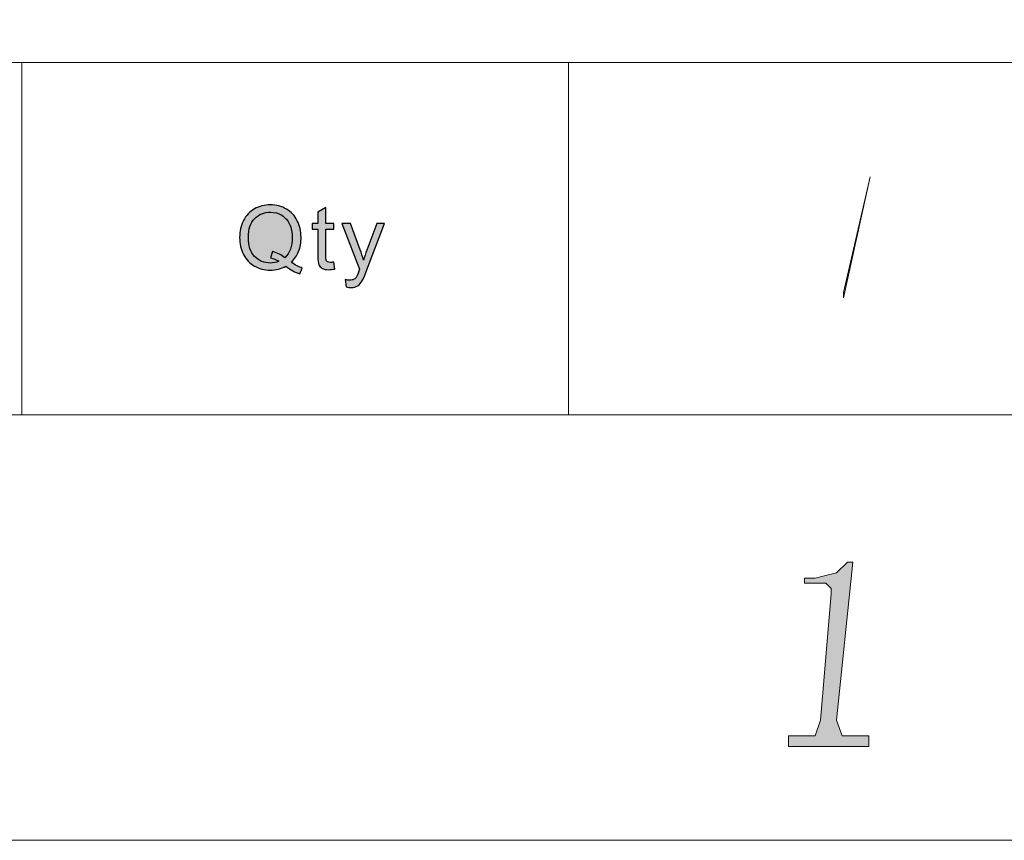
# Model space of a CAD drawing. Header units: millimetres. Extents: x -296 to 295, y -209 to 209.
# Tile 125 of 140: x 222 to 250, y -209 to -186. Entities that reach past the tile are written whole.
import ezdxf

# ---------------------------------------------------------------- set-up
doc = ezdxf.new("R2010")
doc.units = ezdxf.units.MM
doc.header["$MEASUREMENT"] = 0
doc.layers.add('layer 1', color=7, linetype='Continuous')

msp = doc.modelspace()

# ---------------------------------------------------------------- hatches: boundary and pattern name
at = {"layer": 'layer 1'}
h = msp.add_hatch(color=5, dxfattribs=at)
edge = h.paths.add_edge_path()
edge.add_spline(control_points=[(245.4185, -193.7981), (245.4185, -193.7981), (245.4185, -193.6514), (245.4185, -193.6514), (245.4185, -193.6514), (246.1662, -190.4242), (246.1662, -190.4242), (246.1662, -190.4242), (246.1662, -190.4242), (246.1662, -190.4242), (246.1662, -190.4242), (245.4185, -193.7981), (245.4185, -193.7981)], knot_values=[0, 0, 0, 0, 0.25, 0.25, 0.25, 0.5, 0.5, 0.5, 0.75, 0.75, 0.75, 1, 1, 1, 1], degree=3, periodic=1)
h = msp.add_hatch(color=250, dxfattribs=at)
edge = h.paths.add_edge_path()
edge.add_spline(control_points=[(230.0173, -192.8112), (230.128, -192.8857), (230.2299, -192.9398), (230.3233, -192.9742), (230.3233, -192.9742), (230.2528, -193.1364), (230.2528, -193.1364), (230.1239, -193.0909), (229.9952, -193.0192), (229.8671, -192.921), (229.7344, -192.9934), (229.5878, -193.0295), (229.4275, -193.0295), (229.2656, -193.0295), (229.1186, -192.991), (228.9867, -192.9144), (228.8547, -192.8378), (228.7533, -192.7297), (228.682, -192.5909), (228.6106, -192.4517), (228.5751, -192.2952), (228.5751, -192.1208), (228.5751, -191.9475), (228.611, -191.7899), (228.6828, -191.6474), (228.7541, -191.5053), (228.8565, -191.3972), (228.9888, -191.3226), (229.1211, -191.2485), (229.2693, -191.2112), (229.4329, -191.2112), (229.5983, -191.2112), (229.7473, -191.2497), (229.88, -191.3267), (230.0127, -191.4041), (230.1142, -191.5118), (230.1839, -191.6506), (230.2536, -191.7891), (230.2883, -191.9455), (230.2883, -192.1195), (230.2883, -192.2645), (230.2658, -192.3943), (230.2207, -192.5098), (230.176, -192.6253), (230.108, -192.7256), (230.0173, -192.8112)], knot_values=[0, 0, 0, 0, 0.0666667, 0.0666667, 0.0666667, 0.1333333, 0.1333333, 0.1333333, 0.2, 0.2, 0.2, 0.2666667, 0.2666667, 0.2666667, 0.3333333, 0.3333333, 0.3333333, 0.4, 0.4, 0.4, 0.4666667, 0.4666667, 0.4666667, 0.5333333, 0.5333333, 0.5333333, 0.6, 0.6, 0.6, 0.6666667, 0.6666667, 0.6666667, 0.7333333, 0.7333333, 0.7333333, 0.8, 0.8, 0.8, 0.8666667, 0.8666667, 0.8666667, 0.9333333, 0.9333333, 0.9333333, 1, 1, 1, 1], degree=3, periodic=1)
h = msp.add_hatch(color=250, dxfattribs=at)
edge = h.paths.add_edge_path()
edge.add_spline(control_points=[(229.4964, -192.5139), (229.6329, -192.5516), (229.7456, -192.6077), (229.8342, -192.6818), (229.9731, -192.5573), (230.0428, -192.3702), (230.0428, -192.1204), (230.0428, -191.9783), (230.0183, -191.8542), (229.9689, -191.7481), (229.9197, -191.6416), (229.8479, -191.5593), (229.7531, -191.5008), (229.6584, -191.4422), (229.5519, -191.4127), (229.4342, -191.4127), (229.2576, -191.4127), (229.1111, -191.4721), (228.995, -191.5904), (228.8786, -191.7092), (228.8206, -191.8861), (228.8206, -192.1216), (228.8206, -192.3497), (228.8782, -192.525), (228.993, -192.6474), (229.1082, -192.7694), (229.2552, -192.8305), (229.4342, -192.8305), (229.5186, -192.8305), (229.5983, -192.8149), (229.6734, -192.7838), (229.5991, -192.7367), (229.521, -192.7031), (229.4393, -192.683), (229.4393, -192.683), (229.4964, -192.5139), (229.4964, -192.5139)], knot_values=[0, 0, 0, 0, 0.0833333, 0.0833333, 0.0833333, 0.1666667, 0.1666667, 0.1666667, 0.25, 0.25, 0.25, 0.3333333, 0.3333333, 0.3333333, 0.4166667, 0.4166667, 0.4166667, 0.5, 0.5, 0.5, 0.5833333, 0.5833333, 0.5833333, 0.6666667, 0.6666667, 0.6666667, 0.75, 0.75, 0.75, 0.8333333, 0.8333333, 0.8333333, 0.9166667, 0.9166667, 0.9166667, 1, 1, 1, 1], degree=3, periodic=1)
h = msp.add_hatch(color=250, dxfattribs=at)
edge = h.paths.add_edge_path()
edge.add_spline(control_points=[(231.1985, -192.8071), (231.1985, -192.8071), (231.2285, -192.998), (231.2285, -192.998), (231.1668, -193.0106), (231.1112, -193.0172), (231.0628, -193.0172), (230.9831, -193.0172), (230.9213, -193.0049), (230.877, -192.9799), (230.8331, -192.955), (230.8022, -192.9226), (230.7843, -192.8821), (230.7664, -192.8415), (230.7576, -192.7563), (230.7576, -192.6265), (230.7576, -192.6265), (230.7576, -191.8918), (230.7576, -191.8918), (230.7576, -191.8918), (230.5948, -191.8918), (230.5948, -191.8918), (230.5948, -191.8918), (230.5948, -191.7248), (230.5948, -191.7248), (230.5948, -191.7248), (230.7576, -191.7248), (230.7576, -191.7248), (230.7576, -191.7248), (230.7576, -191.4094), (230.7576, -191.4094), (230.7576, -191.4094), (230.978, -191.2796), (230.978, -191.2796), (230.978, -191.2796), (230.978, -191.7248), (230.978, -191.7248), (230.978, -191.7248), (231.1985, -191.7248), (231.1985, -191.7248), (231.1985, -191.7248), (231.1985, -191.8918), (231.1985, -191.8918), (231.1985, -191.8918), (230.978, -191.8918), (230.978, -191.8918), (230.978, -191.8918), (230.978, -192.6388), (230.978, -192.6388), (230.978, -192.7006), (230.9818, -192.7404), (230.9897, -192.758), (230.9973, -192.7756), (231.0098, -192.7895), (231.0273, -192.8002), (231.0449, -192.8104), (231.0698, -192.8157), (231.1025, -192.8157), (231.1266, -192.8157), (231.1588, -192.8129), (231.1985, -192.8071)], knot_values=[0, 0, 0, 0, 0.05, 0.05, 0.05, 0.1, 0.1, 0.1, 0.15, 0.15, 0.15, 0.2, 0.2, 0.2, 0.25, 0.25, 0.25, 0.3, 0.3, 0.3, 0.35, 0.35, 0.35, 0.4, 0.4, 0.4, 0.45, 0.45, 0.45, 0.5, 0.5, 0.5, 0.55, 0.55, 0.55, 0.6, 0.6, 0.6, 0.65, 0.65, 0.65, 0.7, 0.7, 0.7, 0.75, 0.75, 0.75, 0.8, 0.8, 0.8, 0.85, 0.85, 0.85, 0.9, 0.9, 0.9, 0.95, 0.95, 0.95, 1, 1, 1, 1], degree=3, periodic=1)
h = msp.add_hatch(color=250, dxfattribs=at)
edge = h.paths.add_edge_path()
edge.add_spline(control_points=[(231.5451, -193.4902), (231.5451, -193.4902), (231.5201, -193.2903), (231.5201, -193.2903), (231.5685, -193.303), (231.6102, -193.3096), (231.6461, -193.3096), (231.6954, -193.3096), (231.7347, -193.3014), (231.7638, -193.2854), (231.7935, -193.2695), (231.8177, -193.2469), (231.8365, -193.2183), (231.8503, -193.1966), (231.8728, -193.1429), (231.9037, -193.0569), (231.9079, -193.045), (231.9142, -193.0274), (231.9233, -193.0041), (231.9233, -193.0041), (231.4299, -191.7248), (231.4299, -191.7248), (231.4299, -191.7248), (231.6653, -191.7248), (231.6653, -191.7248), (231.6653, -191.7248), (231.9367, -192.4611), (231.9367, -192.4611), (231.9722, -192.554), (232.0035, -192.6523), (232.0314, -192.7555), (232.0569, -192.6585), (232.087, -192.5626), (232.122, -192.4684), (232.122, -192.4684), (232.3992, -191.7248), (232.3992, -191.7248), (232.3992, -191.7248), (232.6192, -191.7248), (232.6192, -191.7248), (232.6192, -191.7248), (232.1278, -193.0221), (232.1278, -193.0221), (232.0748, -193.1618), (232.0335, -193.2576), (232.0039, -193.3104), (231.9646, -193.3813), (231.9196, -193.4333), (231.869, -193.4664), (231.8181, -193.4996), (231.7576, -193.516), (231.6875, -193.516), (231.6449, -193.516), (231.5973, -193.5074), (231.5451, -193.4902)], knot_values=[0, 0, 0, 0, 0.0555556, 0.0555556, 0.0555556, 0.1111111, 0.1111111, 0.1111111, 0.1666667, 0.1666667, 0.1666667, 0.2222222, 0.2222222, 0.2222222, 0.2777778, 0.2777778, 0.2777778, 0.3333333, 0.3333333, 0.3333333, 0.3888889, 0.3888889, 0.3888889, 0.4444444, 0.4444444, 0.4444444, 0.5, 0.5, 0.5, 0.5555556, 0.5555556, 0.5555556, 0.6111111, 0.6111111, 0.6111111, 0.6666667, 0.6666667, 0.6666667, 0.7222222, 0.7222222, 0.7222222, 0.7777778, 0.7777778, 0.7777778, 0.8333333, 0.8333333, 0.8333333, 0.8888889, 0.8888889, 0.8888889, 0.9444444, 0.9444444, 0.9444444, 1, 1, 1, 1], degree=3, periodic=1)
h = msp.add_hatch(color=1, dxfattribs=at)
edge = h.paths.add_edge_path()
edge.add_spline(control_points=[(245.6782, -201.1723), (245.6782, -201.1723), (245.5287, -201.1723), (245.5287, -201.1723), (245.5287, -201.1723), (245.2296, -201.4657), (245.2296, -201.4657), (245.2296, -201.4657), (244.6315, -201.6124), (244.6315, -201.6124), (244.6315, -201.6124), (244.3324, -201.6124), (244.3324, -201.6124), (244.3324, -201.6124), (244.3324, -201.7591), (244.3324, -201.7591), (244.3324, -201.7591), (244.9305, -201.7591), (244.9305, -201.7591), (244.9305, -201.7591), (245.0801, -201.9058), (245.0801, -201.9058), (245.0801, -201.9058), (245.0801, -202.0525), (245.0801, -202.0525), (245.0801, -202.0525), (244.781, -205.5732), (244.781, -205.5732), (244.781, -205.5732), (244.6315, -206.0132), (244.6315, -206.0132), (244.6315, -206.0132), (244.1829, -206.0132), (244.1829, -206.0132), (244.1829, -206.0132), (243.8838, -206.0132), (243.8838, -206.0132), (243.8838, -206.0132), (243.8838, -206.3066), (243.8838, -206.3066), (243.8838, -206.3066), (246.1256, -206.3066), (246.1256, -206.3066), (246.1256, -206.3066), (246.1256, -206.0132), (246.1256, -206.0132), (246.1256, -206.0132), (245.8277, -206.0132), (245.8277, -206.0132), (245.8277, -206.0132), (245.3791, -206.0132), (245.3791, -206.0132), (245.3791, -206.0132), (245.2296, -205.5732), (245.2296, -205.5732), (245.2296, -205.5732), (245.6782, -201.1723), (245.6782, -201.1723)], knot_values=[0, 0, 0, 0, 0.0526316, 0.0526316, 0.0526316, 0.1052632, 0.1052632, 0.1052632, 0.1578947, 0.1578947, 0.1578947, 0.2105263, 0.2105263, 0.2105263, 0.2631579, 0.2631579, 0.2631579, 0.3157895, 0.3157895, 0.3157895, 0.3684211, 0.3684211, 0.3684211, 0.4210526, 0.4210526, 0.4210526, 0.4736842, 0.4736842, 0.4736842, 0.5263158, 0.5263158, 0.5263158, 0.5789474, 0.5789474, 0.5789474, 0.6315789, 0.6315789, 0.6315789, 0.6842105, 0.6842105, 0.6842105, 0.7368421, 0.7368421, 0.7368421, 0.7894737, 0.7894737, 0.7894737, 0.8421053, 0.8421053, 0.8421053, 0.8947368, 0.8947368, 0.8947368, 0.9473684, 0.9473684, 0.9473684, 1, 1, 1, 1], degree=3, periodic=1)

# ---------------------------------------------------------------- linework, layer by layer
at = {"layer": 'layer 1', "color": 1, "lineweight": 0}
msp.add_open_spline([(295.3283, 209.2747), (295.3283, 209.2747), (295.3283, -208.9236), (295.3283, -208.9236), (295.3283, -208.9236), (-296.1944, -208.9236), (-296.1944, -208.9236), (-296.1944, -208.9236), (-296.1944, 209.2747), (-296.1944, 209.2747), (-296.1944, 209.2747), (295.3283, 209.2747), (295.3283, 209.2747)], degree=3, knots=[0, 0, 0, 0, 0.25, 0.25, 0.25, 0.5, 0.5, 0.5, 0.75, 0.75, 0.75, 1, 1, 1, 1], dxfattribs=at)
at = {"layer": 'layer 1', "color": 5, "lineweight": 0}
msp.add_open_spline([(-281.2487, 194.7284), (-281.2487, 194.7284), (-281.2487, -197.0649), (-281.2487, -197.0649), (-281.2487, -197.0649), (283.3586, -197.0649), (283.3586, -197.0649)], degree=3, knots=[0, 0, 0, 0, 0.5, 0.5, 0.5, 1, 1, 1, 1], dxfattribs=at)
msp.add_open_spline([(191.9976, -187.2376), (191.9976, -187.2376), (283.3586, -187.2376), (283.3586, -187.2376)], degree=3, dxfattribs=at)
at = {"layer": 'layer 1', "lineweight": 0}
for points in [[(222.5015, -187.2376), (222.5015, -187.2376), (222.5015, -197.0649), (222.5015, -197.0649)], [(237.7529, -187.2376), (237.7529, -187.2376), (237.7529, -197.0649), (237.7529, -197.0649)]]:
    msp.add_open_spline(points, degree=3, dxfattribs=at)
for points, knots in [([(245.4185, -193.7981), (245.4185, -193.7981), (245.4185, -193.6514), (245.4185, -193.6514), (245.4185, -193.6514), (246.1662, -190.4242), (246.1662, -190.4242), (246.1662, -190.4242), (246.1662, -190.4242), (246.1662, -190.4242), (246.1662, -190.4242), (245.4185, -193.7981), (245.4185, -193.7981)], [0, 0, 0, 0, 0.25, 0.25, 0.25, 0.5, 0.5, 0.5, 0.75, 0.75, 0.75, 1, 1, 1, 1]), ([(245.6782, -201.1723), (245.6782, -201.1723), (245.5287, -201.1723), (245.5287, -201.1723), (245.5287, -201.1723), (245.2296, -201.4657), (245.2296, -201.4657), (245.2296, -201.4657), (244.6315, -201.6124), (244.6315, -201.6124), (244.6315, -201.6124), (244.3324, -201.6124), (244.3324, -201.6124), (244.3324, -201.6124), (244.3324, -201.7591), (244.3324, -201.7591), (244.3324, -201.7591), (244.9305, -201.7591), (244.9305, -201.7591), (244.9305, -201.7591), (245.0801, -201.9058), (245.0801, -201.9058), (245.0801, -201.9058), (245.0801, -202.0525), (245.0801, -202.0525), (245.0801, -202.0525), (244.781, -205.5732), (244.781, -205.5732), (244.781, -205.5732), (244.6315, -206.0132), (244.6315, -206.0132), (244.6315, -206.0132), (244.1829, -206.0132), (244.1829, -206.0132), (244.1829, -206.0132), (243.8838, -206.0132), (243.8838, -206.0132), (243.8838, -206.0132), (243.8838, -206.3066), (243.8838, -206.3066), (243.8838, -206.3066), (246.1256, -206.3066), (246.1256, -206.3066), (246.1256, -206.3066), (246.1256, -206.0132), (246.1256, -206.0132), (246.1256, -206.0132), (245.8277, -206.0132), (245.8277, -206.0132), (245.8277, -206.0132), (245.3791, -206.0132), (245.3791, -206.0132), (245.3791, -206.0132), (245.2296, -205.5732), (245.2296, -205.5732), (245.2296, -205.5732), (245.6782, -201.1723), (245.6782, -201.1723)], [0, 0, 0, 0, 0.0526316, 0.0526316, 0.0526316, 0.1052632, 0.1052632, 0.1052632, 0.1578947, 0.1578947, 0.1578947, 0.2105263, 0.2105263, 0.2105263, 0.2631579, 0.2631579, 0.2631579, 0.3157895, 0.3157895, 0.3157895, 0.3684211, 0.3684211, 0.3684211, 0.4210526, 0.4210526, 0.4210526, 0.4736842, 0.4736842, 0.4736842, 0.5263158, 0.5263158, 0.5263158, 0.5789474, 0.5789474, 0.5789474, 0.6315789, 0.6315789, 0.6315789, 0.6842105, 0.6842105, 0.6842105, 0.7368421, 0.7368421, 0.7368421, 0.7894737, 0.7894737, 0.7894737, 0.8421053, 0.8421053, 0.8421053, 0.8947368, 0.8947368, 0.8947368, 0.9473684, 0.9473684, 0.9473684, 1, 1, 1, 1])]:
    msp.add_open_spline(points, degree=3, knots=knots, dxfattribs=at)
at = {"layer": 'layer 1', "color": 250}
for points, knots in [([(230.0173, -192.8112), (230.128, -192.8857), (230.2299, -192.9398), (230.3233, -192.9742), (230.3233, -192.9742), (230.2528, -193.1364), (230.2528, -193.1364), (230.1239, -193.0909), (229.9952, -193.0192), (229.8671, -192.921), (229.7344, -192.9934), (229.5878, -193.0295), (229.4275, -193.0295), (229.2656, -193.0295), (229.1186, -192.991), (228.9867, -192.9144), (228.8547, -192.8378), (228.7533, -192.7297), (228.682, -192.5909), (228.6106, -192.4517), (228.5751, -192.2952), (228.5751, -192.1208), (228.5751, -191.9475), (228.611, -191.7899), (228.6828, -191.6474), (228.7541, -191.5053), (228.8565, -191.3972), (228.9888, -191.3226), (229.1211, -191.2485), (229.2693, -191.2112), (229.4329, -191.2112), (229.5983, -191.2112), (229.7473, -191.2497), (229.88, -191.3267), (230.0127, -191.4041), (230.1142, -191.5118), (230.1839, -191.6506), (230.2536, -191.7891), (230.2883, -191.9455), (230.2883, -192.1195), (230.2883, -192.2645), (230.2658, -192.3943), (230.2207, -192.5098), (230.176, -192.6253), (230.108, -192.7256), (230.0173, -192.8112)], [0, 0, 0, 0, 0.0666667, 0.0666667, 0.0666667, 0.1333333, 0.1333333, 0.1333333, 0.2, 0.2, 0.2, 0.2666667, 0.2666667, 0.2666667, 0.3333333, 0.3333333, 0.3333333, 0.4, 0.4, 0.4, 0.4666667, 0.4666667, 0.4666667, 0.5333333, 0.5333333, 0.5333333, 0.6, 0.6, 0.6, 0.6666667, 0.6666667, 0.6666667, 0.7333333, 0.7333333, 0.7333333, 0.8, 0.8, 0.8, 0.8666667, 0.8666667, 0.8666667, 0.9333333, 0.9333333, 0.9333333, 1, 1, 1, 1]), ([(229.4964, -192.5139), (229.6329, -192.5516), (229.7456, -192.6077), (229.8342, -192.6818), (229.9731, -192.5573), (230.0428, -192.3702), (230.0428, -192.1204), (230.0428, -191.9783), (230.0183, -191.8542), (229.9689, -191.7481), (229.9197, -191.6416), (229.8479, -191.5593), (229.7531, -191.5008), (229.6584, -191.4422), (229.5519, -191.4127), (229.4342, -191.4127), (229.2576, -191.4127), (229.1111, -191.4721), (228.995, -191.5904), (228.8786, -191.7092), (228.8206, -191.8861), (228.8206, -192.1216), (228.8206, -192.3497), (228.8782, -192.525), (228.993, -192.6474), (229.1082, -192.7694), (229.2552, -192.8305), (229.4342, -192.8305), (229.5186, -192.8305), (229.5983, -192.8149), (229.6734, -192.7838), (229.5991, -192.7367), (229.521, -192.7031), (229.4393, -192.683), (229.4393, -192.683), (229.4964, -192.5139), (229.4964, -192.5139)], [0, 0, 0, 0, 0.0833333, 0.0833333, 0.0833333, 0.1666667, 0.1666667, 0.1666667, 0.25, 0.25, 0.25, 0.3333333, 0.3333333, 0.3333333, 0.4166667, 0.4166667, 0.4166667, 0.5, 0.5, 0.5, 0.5833333, 0.5833333, 0.5833333, 0.6666667, 0.6666667, 0.6666667, 0.75, 0.75, 0.75, 0.8333333, 0.8333333, 0.8333333, 0.9166667, 0.9166667, 0.9166667, 1, 1, 1, 1]), ([(231.1985, -192.8071), (231.1985, -192.8071), (231.2285, -192.998), (231.2285, -192.998), (231.1668, -193.0106), (231.1112, -193.0172), (231.0628, -193.0172), (230.9831, -193.0172), (230.9213, -193.0049), (230.877, -192.9799), (230.8331, -192.955), (230.8022, -192.9226), (230.7843, -192.8821), (230.7664, -192.8415), (230.7576, -192.7563), (230.7576, -192.6265), (230.7576, -192.6265), (230.7576, -191.8918), (230.7576, -191.8918), (230.7576, -191.8918), (230.5948, -191.8918), (230.5948, -191.8918), (230.5948, -191.8918), (230.5948, -191.7248), (230.5948, -191.7248), (230.5948, -191.7248), (230.7576, -191.7248), (230.7576, -191.7248), (230.7576, -191.7248), (230.7576, -191.4094), (230.7576, -191.4094), (230.7576, -191.4094), (230.978, -191.2796), (230.978, -191.2796), (230.978, -191.2796), (230.978, -191.7248), (230.978, -191.7248), (230.978, -191.7248), (231.1985, -191.7248), (231.1985, -191.7248), (231.1985, -191.7248), (231.1985, -191.8918), (231.1985, -191.8918), (231.1985, -191.8918), (230.978, -191.8918), (230.978, -191.8918), (230.978, -191.8918), (230.978, -192.6388), (230.978, -192.6388), (230.978, -192.7006), (230.9818, -192.7404), (230.9897, -192.758), (230.9973, -192.7756), (231.0098, -192.7895), (231.0273, -192.8002), (231.0449, -192.8104), (231.0698, -192.8157), (231.1025, -192.8157), (231.1266, -192.8157), (231.1588, -192.8129), (231.1985, -192.8071)], [0, 0, 0, 0, 0.05, 0.05, 0.05, 0.1, 0.1, 0.1, 0.15, 0.15, 0.15, 0.2, 0.2, 0.2, 0.25, 0.25, 0.25, 0.3, 0.3, 0.3, 0.35, 0.35, 0.35, 0.4, 0.4, 0.4, 0.45, 0.45, 0.45, 0.5, 0.5, 0.5, 0.55, 0.55, 0.55, 0.6, 0.6, 0.6, 0.65, 0.65, 0.65, 0.7, 0.7, 0.7, 0.75, 0.75, 0.75, 0.8, 0.8, 0.8, 0.85, 0.85, 0.85, 0.9, 0.9, 0.9, 0.95, 0.95, 0.95, 1, 1, 1, 1]), ([(231.5451, -193.4902), (231.5451, -193.4902), (231.5201, -193.2903), (231.5201, -193.2903), (231.5685, -193.303), (231.6102, -193.3096), (231.6461, -193.3096), (231.6954, -193.3096), (231.7347, -193.3014), (231.7638, -193.2854), (231.7935, -193.2695), (231.8177, -193.2469), (231.8365, -193.2183), (231.8503, -193.1966), (231.8728, -193.1429), (231.9037, -193.0569), (231.9079, -193.045), (231.9142, -193.0274), (231.9233, -193.0041), (231.9233, -193.0041), (231.4299, -191.7248), (231.4299, -191.7248), (231.4299, -191.7248), (231.6653, -191.7248), (231.6653, -191.7248), (231.6653, -191.7248), (231.9367, -192.4611), (231.9367, -192.4611), (231.9722, -192.554), (232.0035, -192.6523), (232.0314, -192.7555), (232.0569, -192.6585), (232.087, -192.5626), (232.122, -192.4684), (232.122, -192.4684), (232.3992, -191.7248), (232.3992, -191.7248), (232.3992, -191.7248), (232.6192, -191.7248), (232.6192, -191.7248), (232.6192, -191.7248), (232.1278, -193.0221), (232.1278, -193.0221), (232.0748, -193.1618), (232.0335, -193.2576), (232.0039, -193.3104), (231.9646, -193.3813), (231.9196, -193.4333), (231.869, -193.4664), (231.8181, -193.4996), (231.7576, -193.516), (231.6875, -193.516), (231.6449, -193.516), (231.5973, -193.5074), (231.5451, -193.4902)], [0, 0, 0, 0, 0.0555556, 0.0555556, 0.0555556, 0.1111111, 0.1111111, 0.1111111, 0.1666667, 0.1666667, 0.1666667, 0.2222222, 0.2222222, 0.2222222, 0.2777778, 0.2777778, 0.2777778, 0.3333333, 0.3333333, 0.3333333, 0.3888889, 0.3888889, 0.3888889, 0.4444444, 0.4444444, 0.4444444, 0.5, 0.5, 0.5, 0.5555556, 0.5555556, 0.5555556, 0.6111111, 0.6111111, 0.6111111, 0.6666667, 0.6666667, 0.6666667, 0.7222222, 0.7222222, 0.7222222, 0.7777778, 0.7777778, 0.7777778, 0.8333333, 0.8333333, 0.8333333, 0.8888889, 0.8888889, 0.8888889, 0.9444444, 0.9444444, 0.9444444, 1, 1, 1, 1])]:
    msp.add_open_spline(points, degree=3, knots=knots, dxfattribs=at)

doc.saveas('drawing.dxf')
